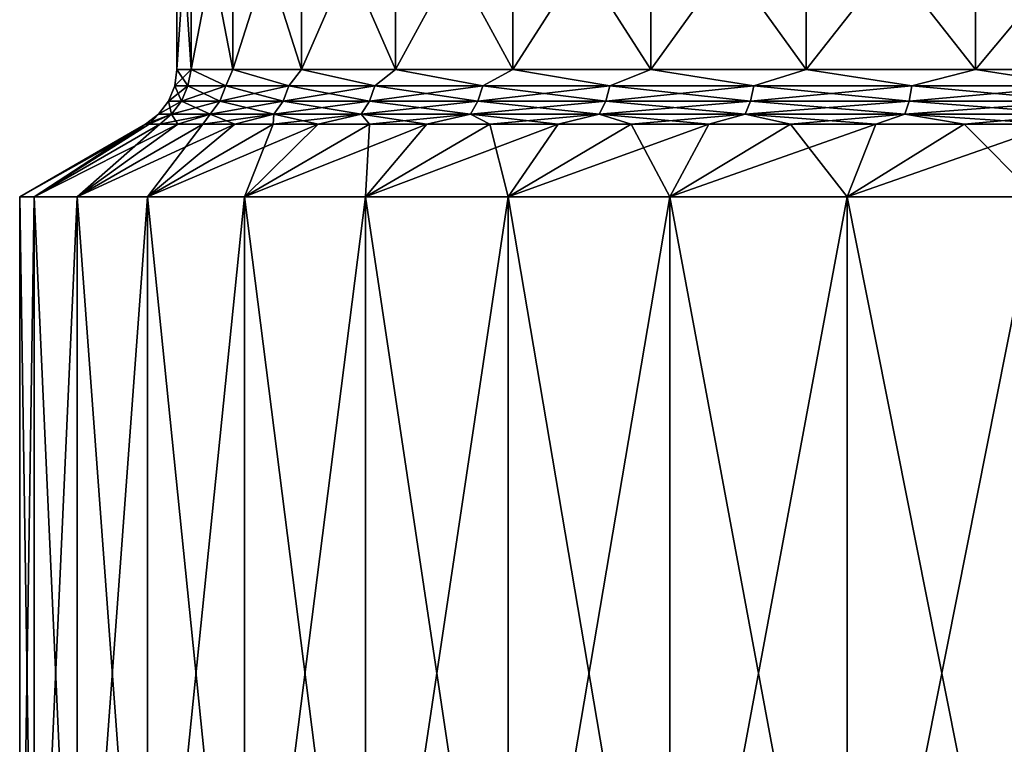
# Model space of a CAD drawing. Header units: metres. Extents: x -139 to 106, y -189 to 40.
# Tile 136 of 256: x -9 to -2.74, y -42.56 to -37.95. Entities that reach past the tile are written whole.
import ezdxf

# ---------------------------------------------------------------- set-up
doc = ezdxf.new("R2010")
doc.units = ezdxf.units.M
doc.layers.add('solid_153_ABGANG1_SW0003', color=7, linetype='CONTINUOUS')

msp = doc.modelspace()

# ---------------------------------------------------------------- linework, layer by layer
at = {"layer": 'solid_153_ABGANG1_SW0003'}
for points in [[(-7.910647, -36.899998, 69.095558), (-7.910647, -38.269058, 69.095558), (-8, -38.269058, 70.287895)], [(-8, -36.899998, 70.287895), (-7.910647, -36.899998, 69.095558), (-8, -38.269058, 70.287895)], [(-7.910645, -38.269058, 71.480247), (-8, -36.899998, 70.287895), (-8, -38.269058, 70.287895)], [(-7.910645, -38.269058, 71.480247), (-7.910645, -36.899998, 71.480247), (-8, -36.899998, 70.287895)], [(-7.644583, -36.899998, 67.929855), (-7.644583, -38.269058, 67.929855), (-7.910647, -38.269058, 69.095558)], [(-7.910647, -36.899998, 69.095558), (-7.644583, -36.899998, 67.929855), (-7.910647, -38.269058, 69.095558)], [(-7.644579, -38.269058, 72.645943), (-7.644579, -36.899998, 72.645943), (-7.910645, -36.899998, 71.480247)], [(-7.910645, -38.269058, 71.480247), (-7.644579, -38.269058, 72.645943), (-7.910645, -36.899998, 71.480247)], [(-7.207752, -36.899998, 66.816826), (-7.207752, -38.269058, 66.816826), (-7.644583, -38.269058, 67.929855)], [(-7.644583, -36.899998, 67.929855), (-7.207752, -36.899998, 66.816826), (-7.644583, -38.269058, 67.929855)], [(-7.207746, -38.269058, 73.758972), (-7.207746, -36.899998, 73.758972), (-7.644579, -36.899998, 72.645943)], [(-7.644579, -38.269058, 72.645943), (-7.207746, -38.269058, 73.758972), (-7.644579, -36.899998, 72.645943)], [(-6.609911, -36.899998, 65.781334), (-6.609911, -38.269058, 65.781334), (-7.207752, -38.269058, 66.816826)], [(-7.207752, -36.899998, 66.816826), (-6.609911, -36.899998, 65.781334), (-7.207752, -38.269058, 66.816826)], [(-6.609904, -38.269058, 74.794464), (-6.609904, -36.899998, 74.794464), (-7.207746, -36.899998, 73.758972)], [(-7.207746, -38.269058, 73.758972), (-6.609904, -38.269058, 74.794464), (-7.207746, -36.899998, 73.758972)], [(-5.864417, -36.899998, 64.846512), (-5.864417, -38.269058, 64.846512), (-6.609911, -38.269058, 65.781334)], [(-6.609911, -36.899998, 65.781334), (-5.864417, -36.899998, 64.846512), (-6.609911, -38.269058, 65.781334)], [(-5.864408, -38.269058, 75.729286), (-5.864408, -36.899998, 75.729286), (-6.609904, -36.899998, 74.794464)], [(-6.609904, -38.269058, 74.794464), (-5.864408, -38.269058, 75.729286), (-6.609904, -36.899998, 74.794464)], [(-4.987921, -36.899998, 64.033241), (-4.987922, -38.269058, 64.033241), (-5.864417, -38.269058, 64.846512)], [(-5.864417, -36.899998, 64.846512), (-4.987921, -36.899998, 64.033241), (-5.864417, -38.269058, 64.846512)], [(-4.987911, -38.269058, 76.542549), (-4.987911, -36.899998, 76.542549), (-5.864408, -36.899998, 75.729286)], [(-5.864408, -38.269058, 75.729286), (-4.987911, -38.269058, 76.542549), (-5.864408, -36.899998, 75.729286)], [(-4.000004, -36.899998, 63.359692), (-4.000004, -38.269058, 63.359692), (-4.987922, -38.269058, 64.033241)], [(-4.987921, -36.899998, 64.033241), (-4.000004, -36.899998, 63.359692), (-4.987922, -38.269058, 64.033241)], [(-3.999992, -38.269058, 77.216103), (-3.999992, -36.899998, 77.216103), (-4.987911, -36.899998, 76.542549)], [(-4.987911, -38.269058, 76.542549), (-3.999992, -38.269058, 77.216103), (-4.987911, -36.899998, 76.542549)], [(-2.922733, -36.899998, 62.840904), (-2.922733, -38.269058, 62.840904), (-4.000004, -38.269058, 63.359692)], [(-4.000004, -36.899998, 63.359692), (-2.922733, -36.899998, 62.840904), (-4.000004, -38.269058, 63.359692)], [(-2.92272, -38.269058, 77.734886), (-2.92272, -36.899998, 77.734886), (-3.999992, -36.899998, 77.216103)], [(-3.999992, -38.269058, 77.216103), (-2.92272, -38.269058, 77.734886), (-3.999992, -36.899998, 77.216103)], [(-1.780173, -36.899998, 62.488472), (-1.780173, -38.269058, 62.488472), (-2.922733, -38.269058, 62.840904)], [(-2.922733, -36.899998, 62.840904), (-1.780173, -36.899998, 62.488472), (-2.922733, -38.269058, 62.840904)], [(-1.78016, -38.269058, 78.087318), (-1.78016, -36.899998, 78.087318), (-2.92272, -36.899998, 77.734886)], [(-2.92272, -38.269058, 77.734886), (-1.78016, -38.269058, 78.087318), (-2.92272, -36.899998, 77.734886)], [(-8.013576, -38.372383, 70.287895), (-8, -38.269058, 70.287895), (-7.910647, -38.269058, 69.095558)], [(-7.932009, -38.372383, 69.147446), (-8.013576, -38.372383, 70.287895), (-7.910647, -38.269058, 69.095558)], [(-7.932009, -38.372383, 71.428345), (-8, -38.269058, 70.287895), (-8.013576, -38.372383, 70.287895)], [(-7.932009, -38.372383, 71.428345), (-7.910645, -38.269058, 71.480247), (-8, -38.269058, 70.287895)], [(-7.68897, -38.372383, 68.030205), (-7.932009, -38.372383, 69.147446), (-7.910647, -38.269058, 69.095558)], [(-7.932009, -38.372383, 71.428345), (-7.68897, -38.372383, 72.545578), (-7.910645, -38.269058, 71.480247)], [(-7.68897, -38.372383, 68.030205), (-7.910647, -38.269058, 69.095558), (-7.644583, -38.269058, 67.929855)], [(-7.68897, -38.372383, 72.545578), (-7.644579, -38.269058, 72.645943), (-7.910645, -38.269058, 71.480247)], [(-7.289405, -38.372383, 66.958931), (-7.68897, -38.372383, 68.030205), (-7.644583, -38.269058, 67.929855)], [(-7.68897, -38.372383, 72.545578), (-7.289405, -38.372383, 73.616852), (-7.644579, -38.269058, 72.645943)], [(-7.289405, -38.372383, 66.958931), (-7.644583, -38.269058, 67.929855), (-7.207752, -38.269058, 66.816826)], [(-7.289405, -38.372383, 73.616852), (-7.207746, -38.269058, 73.758972), (-7.644579, -38.269058, 72.645943)], [(-6.741449, -38.372383, 65.955429), (-7.289405, -38.372383, 66.958931), (-7.207752, -38.269058, 66.816826)], [(-7.289405, -38.372383, 73.616852), (-6.741449, -38.372383, 74.620361), (-7.207746, -38.269058, 73.758972)], [(-6.741449, -38.372383, 65.955429), (-7.207752, -38.269058, 66.816826), (-6.609911, -38.269058, 65.781334)], [(-6.741449, -38.372383, 74.620361), (-6.609904, -38.269058, 74.794464), (-7.207746, -38.269058, 73.758972)], [(-6.056256, -38.372383, 65.040115), (-6.741449, -38.372383, 65.955429), (-6.609911, -38.269058, 65.781334)], [(-6.741449, -38.372383, 74.620361), (-6.056256, -38.372383, 75.535667), (-6.609904, -38.269058, 74.794464)], [(-6.056256, -38.372383, 65.040115), (-6.609911, -38.269058, 65.781334), (-5.864417, -38.269058, 64.846512)], [(-6.056256, -38.372383, 75.535667), (-5.864408, -38.269058, 75.729286), (-6.609904, -38.269058, 74.794464)], [(-5.247776, -38.372383, 64.231636), (-6.056256, -38.372383, 65.040115), (-5.864417, -38.269058, 64.846512)], [(-6.056256, -38.372383, 75.535667), (-5.247776, -38.372383, 76.344147), (-5.864408, -38.269058, 75.729286)], [(-5.247776, -38.372383, 64.231636), (-5.864417, -38.269058, 64.846512), (-4.987922, -38.269058, 64.033241)], [(-5.247776, -38.372383, 76.344147), (-4.987911, -38.269058, 76.542549), (-5.864408, -38.269058, 75.729286)], [(-4.332466, -38.372383, 63.546444), (-5.247776, -38.372383, 64.231636), (-4.987922, -38.269058, 64.033241)], [(-5.247776, -38.372383, 76.344147), (-4.332466, -38.372383, 77.029343), (-4.987911, -38.269058, 76.542549)], [(-4.332466, -38.372383, 63.546444), (-4.987922, -38.269058, 64.033241), (-4.000004, -38.269058, 63.359692)], [(-4.332466, -38.372383, 77.029343), (-3.999992, -38.269058, 77.216103), (-4.987911, -38.269058, 76.542549)], [(-3.328959, -38.372383, 62.998489), (-4.332466, -38.372383, 63.546444), (-4.000004, -38.269058, 63.359692)], [(-4.332466, -38.372383, 77.029343), (-3.328959, -38.372383, 77.577301), (-3.999992, -38.269058, 77.216103)], [(-3.328959, -38.372383, 62.998489), (-4.000004, -38.269058, 63.359692), (-2.922733, -38.269058, 62.840904)], [(-3.328959, -38.372383, 77.577301), (-2.92272, -38.269058, 77.734886), (-3.999992, -38.269058, 77.216103)], [(-2.257685, -38.372383, 62.598923), (-3.328959, -38.372383, 62.998489), (-2.922733, -38.269058, 62.840904)], [(-3.328959, -38.372383, 77.577301), (-2.257685, -38.372383, 77.97686), (-2.92272, -38.269058, 77.734886)], [(-2.257685, -38.372383, 62.598923), (-2.922733, -38.269058, 62.840904), (-1.780173, -38.269058, 62.488472)], [(-2.257685, -38.372383, 77.97686), (-1.78016, -38.269058, 78.087318), (-2.92272, -38.269058, 77.734886)], [(-8.053537, -38.468967, 70.287895), (-8.013576, -38.372383, 70.287895), (-7.932009, -38.372383, 69.147446)], [(-7.971564, -38.468967, 71.434029), (-8.013576, -38.372383, 70.287895), (-8.053537, -38.468967, 70.287895)], [(-7.971564, -38.468967, 69.141754), (-8.053537, -38.468967, 70.287895), (-7.932009, -38.372383, 69.147446)], [(-7.971564, -38.468967, 71.434029), (-7.932009, -38.372383, 71.428345), (-8.013576, -38.372383, 70.287895)], [(-7.971564, -38.468967, 69.141754), (-7.932009, -38.372383, 69.147446), (-7.68897, -38.372383, 68.030205)], [(-7.727313, -38.468967, 68.018951), (-7.971564, -38.468967, 69.141754), (-7.68897, -38.372383, 68.030205)], [(-7.971564, -38.468967, 71.434029), (-7.727313, -38.468967, 72.556839), (-7.932009, -38.372383, 71.428345)], [(-7.727313, -38.468967, 72.556839), (-7.68897, -38.372383, 72.545578), (-7.932009, -38.372383, 71.428345)], [(-7.727313, -38.468967, 68.018951), (-7.68897, -38.372383, 68.030205), (-7.289405, -38.372383, 66.958931)], [(-7.325756, -38.468967, 66.942329), (-7.727313, -38.468967, 68.018951), (-7.289405, -38.372383, 66.958931)], [(-7.727313, -38.468967, 72.556839), (-7.325756, -38.468967, 73.633453), (-7.68897, -38.372383, 72.545578)], [(-7.325756, -38.468967, 73.633453), (-7.289405, -38.372383, 73.616852), (-7.68897, -38.372383, 72.545578)], [(-7.325756, -38.468967, 66.942329), (-7.289405, -38.372383, 66.958931), (-6.741449, -38.372383, 65.955429)], [(-6.775067, -38.468967, 65.933823), (-7.325756, -38.468967, 66.942329), (-6.741449, -38.372383, 65.955429)], [(-7.325756, -38.468967, 73.633453), (-6.775067, -38.468967, 74.641968), (-7.289405, -38.372383, 73.616852)], [(-6.775067, -38.468967, 74.641968), (-6.741449, -38.372383, 74.620361), (-7.289405, -38.372383, 73.616852)], [(-6.775067, -38.468967, 65.933823), (-6.741449, -38.372383, 65.955429), (-6.056256, -38.372383, 65.040115)], [(-6.086458, -38.468967, 65.013947), (-6.775067, -38.468967, 65.933823), (-6.056256, -38.372383, 65.040115)], [(-6.775067, -38.468967, 74.641968), (-6.086458, -38.468967, 75.561836), (-6.741449, -38.372383, 74.620361)], [(-6.086458, -38.468967, 75.561836), (-6.056256, -38.372383, 75.535667), (-6.741449, -38.372383, 74.620361)], [(-6.086458, -38.468967, 65.013947), (-6.056256, -38.372383, 65.040115), (-5.247776, -38.372383, 64.231636)], [(-5.273945, -38.468967, 64.201439), (-6.086458, -38.468967, 65.013947), (-5.247776, -38.372383, 64.231636)], [(-6.086458, -38.468967, 75.561836), (-5.273945, -38.468967, 76.374352), (-6.056256, -38.372383, 75.535667)], [(-5.273945, -38.468967, 76.374352), (-5.247776, -38.372383, 76.344147), (-6.056256, -38.372383, 75.535667)], [(-5.273945, -38.468967, 64.201439), (-5.247776, -38.372383, 64.231636), (-4.332466, -38.372383, 63.546444)], [(-4.354071, -38.468967, 63.512825), (-5.273945, -38.468967, 64.201439), (-4.332466, -38.372383, 63.546444)], [(-5.273945, -38.468967, 76.374352), (-4.354071, -38.468967, 77.062958), (-5.247776, -38.372383, 76.344147)], [(-4.354071, -38.468967, 77.062958), (-4.332466, -38.372383, 77.029343), (-5.247776, -38.372383, 76.344147)], [(-4.354071, -38.468967, 63.512825), (-4.332466, -38.372383, 63.546444), (-3.328959, -38.372383, 62.998489)], [(-3.34556, -38.468967, 62.962139), (-4.354071, -38.468967, 63.512825), (-3.328959, -38.372383, 62.998489)], [(-4.354071, -38.468967, 77.062958), (-3.34556, -38.468967, 77.613647), (-4.332466, -38.372383, 77.029343)], [(-3.34556, -38.468967, 77.613647), (-3.328959, -38.372383, 77.577301), (-4.332466, -38.372383, 77.029343)], [(-3.34556, -38.468967, 62.962139), (-3.328959, -38.372383, 62.998489), (-2.257685, -38.372383, 62.598923)], [(-2.268944, -38.468967, 62.560581), (-3.34556, -38.468967, 62.962139), (-2.257685, -38.372383, 62.598923)], [(-3.34556, -38.468967, 77.613647), (-2.268944, -38.468967, 78.015205), (-3.328959, -38.372383, 77.577301)], [(-2.268944, -38.468967, 78.015205), (-2.257685, -38.372383, 77.97686), (-3.328959, -38.372383, 77.577301)], [(-8.117157, -38.551899, 70.287895), (-8.053537, -38.468967, 70.287895), (-7.971564, -38.468967, 69.141754)], [(-8.034536, -38.551899, 71.443085), (-8.053537, -38.468967, 70.287895), (-8.117157, -38.551899, 70.287895)], [(-8.034536, -38.551899, 69.132698), (-8.117157, -38.551899, 70.287895), (-7.971564, -38.468967, 69.141754)], [(-8.034536, -38.551899, 71.443085), (-7.971564, -38.468967, 71.434029), (-8.053537, -38.468967, 70.287895)], [(-8.034536, -38.551899, 69.132698), (-7.971564, -38.468967, 69.141754), (-7.727313, -38.468967, 68.018951)], [(-7.788355, -38.551899, 68.001022), (-8.034536, -38.551899, 69.132698), (-7.727313, -38.468967, 68.018951)], [(-8.034536, -38.551899, 71.443085), (-7.788355, -38.551899, 72.57476), (-7.971564, -38.468967, 71.434029)], [(-7.788355, -38.551899, 72.57476), (-7.727313, -38.468967, 72.556839), (-7.971564, -38.468967, 71.434029)], [(-7.788355, -38.551899, 68.001022), (-7.727313, -38.468967, 68.018951), (-7.325756, -38.468967, 66.942329)], [(-7.383626, -38.551899, 66.915901), (-7.788355, -38.551899, 68.001022), (-7.325756, -38.468967, 66.942329)], [(-7.788355, -38.551899, 72.57476), (-7.383626, -38.551899, 73.659882), (-7.727313, -38.468967, 72.556839)], [(-7.383626, -38.551899, 73.659882), (-7.325756, -38.468967, 73.633453), (-7.727313, -38.468967, 72.556839)], [(-7.383626, -38.551899, 66.915901), (-7.325756, -38.468967, 66.942329), (-6.775067, -38.468967, 65.933823)], [(-6.828587, -38.551899, 65.899429), (-7.383626, -38.551899, 66.915901), (-6.775067, -38.468967, 65.933823)], [(-7.383626, -38.551899, 73.659882), (-6.828587, -38.551899, 74.676361), (-7.325756, -38.468967, 73.633453)], [(-6.828587, -38.551899, 74.676361), (-6.775067, -38.468967, 74.641968), (-7.325756, -38.468967, 73.633453)], [(-6.828587, -38.551899, 65.899429), (-6.775067, -38.468967, 65.933823), (-6.086458, -38.468967, 65.013947)], [(-6.134538, -38.551899, 64.972282), (-6.828587, -38.551899, 65.899429), (-6.086458, -38.468967, 65.013947)], [(-6.828587, -38.551899, 74.676361), (-6.134538, -38.551899, 75.6035), (-6.775067, -38.468967, 74.641968)], [(-6.134538, -38.551899, 75.6035), (-6.086458, -38.468967, 75.561836), (-6.775067, -38.468967, 74.641968)], [(-6.134538, -38.551899, 64.972282), (-6.086458, -38.468967, 65.013947), (-5.273945, -38.468967, 64.201439)], [(-5.315608, -38.551899, 64.153358), (-6.134538, -38.551899, 64.972282), (-5.273945, -38.468967, 64.201439)], [(-6.134538, -38.551899, 75.6035), (-5.315608, -38.551899, 76.422432), (-6.086458, -38.468967, 75.561836)], [(-5.315608, -38.551899, 76.422432), (-5.273945, -38.468967, 76.374352), (-6.086458, -38.468967, 75.561836)], [(-5.315608, -38.551899, 64.153358), (-5.273945, -38.468967, 64.201439), (-4.354071, -38.468967, 63.512825)], [(-4.388466, -38.551899, 63.459305), (-5.315608, -38.551899, 64.153358), (-4.354071, -38.468967, 63.512825)], [(-5.315608, -38.551899, 76.422432), (-4.388466, -38.551899, 77.116478), (-5.273945, -38.468967, 76.374352)], [(-4.388466, -38.551899, 77.116478), (-4.354071, -38.468967, 77.062958), (-5.273945, -38.468967, 76.374352)], [(-4.388466, -38.551899, 63.459305), (-4.354071, -38.468967, 63.512825), (-3.34556, -38.468967, 62.962139)], [(-3.371989, -38.551899, 62.904266), (-4.388466, -38.551899, 63.459305), (-3.34556, -38.468967, 62.962139)], [(-4.388466, -38.551899, 77.116478), (-3.371989, -38.551899, 77.671516), (-4.354071, -38.468967, 77.062958)], [(-3.371989, -38.551899, 77.671516), (-3.34556, -38.468967, 77.613647), (-4.354071, -38.468967, 77.062958)], [(-3.371989, -38.551899, 62.904266), (-3.34556, -38.468967, 62.962139), (-2.268944, -38.468967, 62.560581)], [(-2.286867, -38.551899, 62.499538), (-3.371989, -38.551899, 62.904266), (-2.268944, -38.468967, 62.560581)], [(-3.371989, -38.551899, 77.671516), (-2.286867, -38.551899, 78.076248), (-3.34556, -38.468967, 77.613647)], [(-2.286867, -38.551899, 78.076248), (-2.268944, -38.468967, 78.015205), (-3.34556, -38.468967, 77.613647)], [(-8.034536, -38.551899, 69.132698), (-8.177072, -38.615467, 69.67511), (-8.2, -38.615467, 70.287895)], [(-8.034536, -38.551899, 69.132698), (-8.2, -38.615467, 70.287895), (-8.117157, -38.551899, 70.287895)], [(-8.17707, -38.615467, 70.900696), (-8.117157, -38.551899, 70.287895), (-8.2, -38.615467, 70.287895)], [(-8.034536, -38.551899, 69.132698), (-8.108413, -38.615467, 69.06575), (-8.177072, -38.615467, 69.67511)], [(-8.17707, -38.615467, 70.900696), (-8.034536, -38.551899, 71.443085), (-8.117157, -38.551899, 70.287895)], [(-8.17707, -38.615467, 70.900696), (-8.108411, -38.615467, 71.510056), (-8.034536, -38.551899, 71.443085)], [(-7.788355, -38.551899, 68.001022), (-7.994409, -38.615467, 68.463219), (-8.108413, -38.615467, 69.06575)], [(-7.788355, -38.551899, 68.001022), (-8.108413, -38.615467, 69.06575), (-8.034536, -38.551899, 69.132698)], [(-8.108411, -38.615467, 71.510056), (-7.994406, -38.615467, 72.112579), (-8.034536, -38.551899, 71.443085)], [(-7.994406, -38.615467, 72.112579), (-7.788355, -38.551899, 72.57476), (-8.034536, -38.551899, 71.443085)], [(-7.788355, -38.551899, 68.001022), (-7.835698, -38.615467, 67.870903), (-7.994409, -38.615467, 68.463219)], [(-7.994406, -38.615467, 72.112579), (-7.835693, -38.615467, 72.704895), (-7.788355, -38.551899, 72.57476)], [(-7.383626, -38.551899, 66.915901), (-7.633165, -38.615467, 67.292099), (-7.835698, -38.615467, 67.870903)], [(-7.383626, -38.551899, 66.915901), (-7.835698, -38.615467, 67.870903), (-7.788355, -38.551899, 68.001022)], [(-7.835693, -38.615467, 72.704895), (-7.63316, -38.615467, 73.283699), (-7.788355, -38.551899, 72.57476)], [(-7.63316, -38.615467, 73.283699), (-7.383626, -38.551899, 73.659882), (-7.788355, -38.551899, 72.57476)], [(-7.383626, -38.551899, 66.915901), (-7.387946, -38.615467, 66.730049), (-7.633165, -38.615467, 67.292099)], [(-7.63316, -38.615467, 73.283699), (-7.387939, -38.615467, 73.845749), (-7.383626, -38.551899, 73.659882)], [(-6.828587, -38.551899, 65.899429), (-7.101409, -38.615467, 66.187897), (-7.387946, -38.615467, 66.730049)], [(-6.828587, -38.551899, 65.899429), (-7.387946, -38.615467, 66.730049), (-7.383626, -38.551899, 66.915901)], [(-7.387939, -38.615467, 73.845749), (-7.101402, -38.615467, 74.387901), (-7.383626, -38.551899, 73.659882)], [(-7.101402, -38.615467, 74.387901), (-6.828587, -38.551899, 74.676361), (-7.383626, -38.551899, 73.659882)], [(-6.828587, -38.551899, 65.899429), (-6.775159, -38.615467, 65.668671), (-7.101409, -38.615467, 66.187897)], [(-7.101402, -38.615467, 74.387901), (-6.775151, -38.615467, 74.907127), (-6.828587, -38.551899, 74.676361)], [(-6.134538, -38.551899, 64.972282), (-6.775159, -38.615467, 65.668671), (-6.828587, -38.551899, 65.899429)], [(-6.411011, -38.615467, 75.40052), (-6.134538, -38.551899, 75.6035), (-6.828587, -38.551899, 74.676361)], [(-6.775151, -38.615467, 74.907127), (-6.411011, -38.615467, 75.40052), (-6.828587, -38.551899, 74.676361)], [(-6.134538, -38.551899, 64.972282), (-6.41102, -38.615467, 65.175278), (-6.775159, -38.615467, 65.668671)], [(-6.134538, -38.551899, 64.972282), (-6.011028, -38.615467, 64.71048), (-6.41102, -38.615467, 65.175278)], [(-6.411011, -38.615467, 75.40052), (-6.011017, -38.615467, 75.865318), (-6.134538, -38.551899, 75.6035)], [(-5.315608, -38.551899, 64.153358), (-6.011028, -38.615467, 64.71048), (-6.134538, -38.551899, 64.972282)], [(-5.577408, -38.615467, 76.298927), (-5.315608, -38.551899, 76.422432), (-6.134538, -38.551899, 75.6035)], [(-6.011017, -38.615467, 75.865318), (-5.577408, -38.615467, 76.298927), (-6.134538, -38.551899, 75.6035)], [(-5.315608, -38.551899, 64.153358), (-5.577419, -38.615467, 64.276871), (-6.011028, -38.615467, 64.71048)], [(-5.315608, -38.551899, 64.153358), (-5.11262, -38.615467, 63.876877), (-5.577419, -38.615467, 64.276871)], [(-5.577408, -38.615467, 76.298927), (-5.112608, -38.615467, 76.698921), (-5.315608, -38.551899, 76.422432)], [(-4.388466, -38.551899, 63.459305), (-5.11262, -38.615467, 63.876877), (-5.315608, -38.551899, 64.153358)], [(-4.619216, -38.615467, 77.063057), (-4.388466, -38.551899, 77.116478), (-5.315608, -38.551899, 76.422432)], [(-5.112608, -38.615467, 76.698921), (-4.619216, -38.615467, 77.063057), (-5.315608, -38.551899, 76.422432)], [(-4.388466, -38.551899, 63.459305), (-4.619228, -38.615467, 63.512737), (-5.11262, -38.615467, 63.876877)], [(-4.388466, -38.551899, 63.459305), (-4.100004, -38.615467, 63.186485), (-4.619228, -38.615467, 63.512737)], [(-4.619216, -38.615467, 77.063057), (-4.099991, -38.615467, 77.389305), (-4.388466, -38.551899, 77.116478)], [(-3.371989, -38.551899, 62.904266), (-4.100004, -38.615467, 63.186485), (-4.388466, -38.551899, 63.459305)], [(-3.557838, -38.615467, 77.675842), (-3.371989, -38.551899, 77.671516), (-4.388466, -38.551899, 77.116478)], [(-4.099991, -38.615467, 77.389305), (-3.557838, -38.615467, 77.675842), (-4.388466, -38.551899, 77.116478)], [(-3.371989, -38.551899, 62.904266), (-3.557852, -38.615467, 62.899952), (-4.100004, -38.615467, 63.186485)], [(-3.371989, -38.551899, 62.904266), (-2.995802, -38.615467, 62.654732), (-3.557852, -38.615467, 62.899952)], [(-3.557838, -38.615467, 77.675842), (-2.995788, -38.615467, 77.921059), (-3.371989, -38.551899, 77.671516)], [(-2.286867, -38.551899, 62.499538), (-2.995802, -38.615467, 62.654732), (-3.371989, -38.551899, 62.904266)], [(-2.416984, -38.615467, 78.123596), (-2.286867, -38.551899, 78.076248), (-3.371989, -38.551899, 77.671516)], [(-2.995788, -38.615467, 77.921059), (-2.416984, -38.615467, 78.123596), (-3.371989, -38.551899, 77.671516)], [(-2.286867, -38.551899, 62.499538), (-2.416998, -38.615467, 62.452198), (-2.995802, -38.615467, 62.654732)], [(-8.2, -38.615467, 70.287895), (-9, -39.077347, 70.287895), (-8.908394, -39.077347, 71.568718)], [(-8.177072, -38.615467, 69.67511), (-8.908394, -39.077347, 69.007065), (-9, -39.077347, 70.287895)], [(-8.2, -38.615467, 70.287895), (-8.177072, -38.615467, 69.67511), (-9, -39.077347, 70.287895)], [(-8.108411, -38.615467, 71.510056), (-8.908394, -39.077347, 71.568718), (-8.63543, -39.077347, 72.823509)], [(-8.17707, -38.615467, 70.900696), (-8.2, -38.615467, 70.287895), (-8.908394, -39.077347, 71.568718)], [(-8.17707, -38.615467, 70.900696), (-8.908394, -39.077347, 71.568718), (-8.108411, -38.615467, 71.510056)], [(-7.994409, -38.615467, 68.463219), (-8.63543, -39.077347, 67.752281), (-8.908394, -39.077347, 69.007065)], [(-8.108413, -38.615467, 69.06575), (-7.994409, -38.615467, 68.463219), (-8.908394, -39.077347, 69.007065)], [(-8.177072, -38.615467, 69.67511), (-8.108413, -38.615467, 69.06575), (-8.908394, -39.077347, 69.007065)], [(-7.835693, -38.615467, 72.704895), (-8.63543, -39.077347, 72.823509), (-8.186658, -39.077347, 74.026695)], [(-7.994406, -38.615467, 72.112579), (-8.63543, -39.077347, 72.823509), (-7.835693, -38.615467, 72.704895)], [(-8.108411, -38.615467, 71.510056), (-8.63543, -39.077347, 72.823509), (-7.994406, -38.615467, 72.112579)], [(-7.633165, -38.615467, 67.292099), (-8.186658, -39.077347, 66.549095), (-8.63543, -39.077347, 67.752281)], [(-7.835698, -38.615467, 67.870903), (-7.633165, -38.615467, 67.292099), (-8.63543, -39.077347, 67.752281)], [(-7.994409, -38.615467, 68.463219), (-7.835698, -38.615467, 67.870903), (-8.63543, -39.077347, 67.752281)], [(-7.387939, -38.615467, 73.845749), (-8.186658, -39.077347, 74.026695), (-7.57122, -39.077347, 75.153755)], [(-7.63316, -38.615467, 73.283699), (-8.186658, -39.077347, 74.026695), (-7.387939, -38.615467, 73.845749)], [(-7.835693, -38.615467, 72.704895), (-8.186658, -39.077347, 74.026695), (-7.63316, -38.615467, 73.283699)], [(-7.101409, -38.615467, 66.187897), (-7.57122, -39.077347, 65.422028), (-8.186658, -39.077347, 66.549095)], [(-7.387946, -38.615467, 66.730049), (-7.101409, -38.615467, 66.187897), (-8.186658, -39.077347, 66.549095)], [(-7.633165, -38.615467, 67.292099), (-7.387946, -38.615467, 66.730049), (-8.186658, -39.077347, 66.549095)], [(-6.775151, -38.615467, 74.907127), (-7.57122, -39.077347, 75.153755), (-6.801669, -39.077347, 76.181732)], [(-7.101402, -38.615467, 74.387901), (-7.57122, -39.077347, 75.153755), (-6.775151, -38.615467, 74.907127)], [(-7.387939, -38.615467, 73.845749), (-7.57122, -39.077347, 75.153755), (-7.101402, -38.615467, 74.387901)], [(-6.41102, -38.615467, 65.175278), (-6.801669, -39.077347, 64.394058), (-7.57122, -39.077347, 65.422028)], [(-6.775159, -38.615467, 65.668671), (-6.41102, -38.615467, 65.175278), (-7.57122, -39.077347, 65.422028)], [(-7.101409, -38.615467, 66.187897), (-6.775159, -38.615467, 65.668671), (-7.57122, -39.077347, 65.422028)], [(-6.011017, -38.615467, 75.865318), (-6.801669, -39.077347, 76.181732), (-5.893672, -39.077347, 77.089706)], [(-6.411011, -38.615467, 75.40052), (-6.801669, -39.077347, 76.181732), (-6.011017, -38.615467, 75.865318)], [(-6.775151, -38.615467, 74.907127), (-6.801669, -39.077347, 76.181732), (-6.411011, -38.615467, 75.40052)], [(-5.577419, -38.615467, 64.276871), (-5.893672, -39.077347, 63.486084), (-6.801669, -39.077347, 64.394058)], [(-6.011028, -38.615467, 64.71048), (-5.577419, -38.615467, 64.276871), (-6.801669, -39.077347, 64.394058)], [(-6.41102, -38.615467, 65.175278), (-6.011028, -38.615467, 64.71048), (-6.801669, -39.077347, 64.394058)], [(-6.011017, -38.615467, 75.865318), (-5.893672, -39.077347, 77.089706), (-5.577408, -38.615467, 76.298927)], [(-5.112608, -38.615467, 76.698921), (-5.893672, -39.077347, 77.089706), (-4.865705, -39.077347, 77.859215)], [(-5.577408, -38.615467, 76.298927), (-5.893672, -39.077347, 77.089706), (-5.112608, -38.615467, 76.698921)], [(-4.619228, -38.615467, 63.512737), (-4.865705, -39.077347, 62.716572), (-5.893672, -39.077347, 63.486084)], [(-5.11262, -38.615467, 63.876877), (-4.619228, -38.615467, 63.512737), (-5.893672, -39.077347, 63.486084)], [(-5.577419, -38.615467, 64.276871), (-5.11262, -38.615467, 63.876877), (-5.893672, -39.077347, 63.486084)], [(-5.112608, -38.615467, 76.698921), (-4.865705, -39.077347, 77.859215), (-4.619216, -38.615467, 77.063057)], [(-4.099991, -38.615467, 77.389305), (-4.865705, -39.077347, 77.859215), (-3.738678, -39.077347, 78.474609)], [(-4.619216, -38.615467, 77.063057), (-4.865705, -39.077347, 77.859215), (-4.099991, -38.615467, 77.389305)], [(-3.557852, -38.615467, 62.899952), (-3.738678, -39.077347, 62.101177), (-4.865705, -39.077347, 62.716572)], [(-4.100004, -38.615467, 63.186485), (-3.557852, -38.615467, 62.899952), (-4.865705, -39.077347, 62.716572)], [(-4.619228, -38.615467, 63.512737), (-4.100004, -38.615467, 63.186485), (-4.865705, -39.077347, 62.716572)], [(-4.099991, -38.615467, 77.389305), (-3.738678, -39.077347, 78.474609), (-3.557838, -38.615467, 77.675842)], [(-2.995788, -38.615467, 77.921059), (-3.738678, -39.077347, 78.474609), (-2.535536, -39.077347, 78.923347)], [(-3.557838, -38.615467, 77.675842), (-3.738678, -39.077347, 78.474609), (-2.995788, -38.615467, 77.921059)], [(-2.416998, -38.615467, 62.452198), (-2.535536, -39.077347, 61.652439), (-3.738678, -39.077347, 62.101177)], [(-2.995802, -38.615467, 62.654732), (-2.416998, -38.615467, 62.452198), (-3.738678, -39.077347, 62.101177)], [(-3.557852, -38.615467, 62.899952), (-2.995802, -38.615467, 62.654732), (-3.738678, -39.077347, 62.101177)], [(-2.995788, -38.615467, 77.921059), (-2.535536, -39.077347, 78.923347), (-2.416984, -38.615467, 78.123596)], [(-8.908394, -39.077347, 69.007065), (-8.908394, -45.133972, 69.007065), (-9, -45.133972, 70.287895)], [(-9, -39.077347, 70.287895), (-9, -45.133972, 70.287895), (-8.908394, -45.133972, 71.568718)], [(-8.908394, -39.077347, 69.007065), (-9, -45.133972, 70.287895), (-9, -39.077347, 70.287895)], [(-8.908394, -39.077347, 71.568718), (-9, -39.077347, 70.287895), (-8.908394, -45.133972, 71.568718)], [(-8.63543, -39.077347, 67.752281), (-8.63543, -45.133972, 67.752281), (-8.908394, -45.133972, 69.007065)], [(-8.908394, -39.077347, 69.007065), (-8.63543, -39.077347, 67.752281), (-8.908394, -45.133972, 69.007065)], [(-8.908394, -39.077347, 71.568718), (-8.908394, -45.133972, 71.568718), (-8.63543, -45.133972, 72.823509)], [(-8.63543, -39.077347, 72.823509), (-8.908394, -39.077347, 71.568718), (-8.63543, -45.133972, 72.823509)], [(-8.186658, -39.077347, 66.549095), (-8.186658, -45.133972, 66.549095), (-8.63543, -45.133972, 67.752281)], [(-8.63543, -39.077347, 67.752281), (-8.186658, -39.077347, 66.549095), (-8.63543, -45.133972, 67.752281)], [(-8.63543, -39.077347, 72.823509), (-8.63543, -45.133972, 72.823509), (-8.186658, -45.133972, 74.026695)], [(-8.186658, -39.077347, 74.026695), (-8.63543, -39.077347, 72.823509), (-8.186658, -45.133972, 74.026695)], [(-7.57122, -39.077347, 65.422028), (-7.57122, -45.133972, 65.422028), (-8.186658, -45.133972, 66.549095)], [(-8.186658, -39.077347, 66.549095), (-7.57122, -39.077347, 65.422028), (-8.186658, -45.133972, 66.549095)], [(-8.186658, -39.077347, 74.026695), (-8.186658, -45.133972, 74.026695), (-7.57122, -45.133972, 75.153755)], [(-7.57122, -39.077347, 75.153755), (-8.186658, -39.077347, 74.026695), (-7.57122, -45.133972, 75.153755)], [(-6.801669, -39.077347, 64.394058), (-6.801669, -45.133972, 64.394058), (-7.57122, -45.133972, 65.422028)], [(-7.57122, -39.077347, 65.422028), (-6.801669, -39.077347, 64.394058), (-7.57122, -45.133972, 65.422028)], [(-7.57122, -39.077347, 75.153755), (-7.57122, -45.133972, 75.153755), (-6.801669, -45.133972, 76.181732)], [(-6.801669, -39.077347, 76.181732), (-7.57122, -39.077347, 75.153755), (-6.801669, -45.133972, 76.181732)], [(-5.893672, -39.077347, 63.486084), (-5.893672, -45.133972, 63.486084), (-6.801669, -45.133972, 64.394058)], [(-6.801669, -39.077347, 64.394058), (-5.893672, -39.077347, 63.486084), (-6.801669, -45.133972, 64.394058)], [(-6.801669, -39.077347, 76.181732), (-6.801669, -45.133972, 76.181732), (-5.893672, -45.133972, 77.089706)], [(-5.893672, -39.077347, 77.089706), (-6.801669, -39.077347, 76.181732), (-5.893672, -45.133972, 77.089706)], [(-4.865705, -39.077347, 62.716572), (-4.865705, -45.133972, 62.716572), (-5.893672, -45.133972, 63.486084)], [(-5.893672, -39.077347, 63.486084), (-4.865705, -39.077347, 62.716572), (-5.893672, -45.133972, 63.486084)], [(-5.893672, -39.077347, 77.089706), (-5.893672, -45.133972, 77.089706), (-4.865705, -45.133972, 77.859215)], [(-4.865705, -39.077347, 77.859215), (-5.893672, -39.077347, 77.089706), (-4.865705, -45.133972, 77.859215)], [(-3.738678, -39.077347, 62.101177), (-3.738678, -45.133972, 62.101177), (-4.865705, -45.133972, 62.716572)], [(-4.865705, -39.077347, 62.716572), (-3.738678, -39.077347, 62.101177), (-4.865705, -45.133972, 62.716572)], [(-4.865705, -39.077347, 77.859215), (-4.865705, -45.133972, 77.859215), (-3.738678, -45.133972, 78.474609)], [(-3.738678, -39.077347, 78.474609), (-4.865705, -39.077347, 77.859215), (-3.738678, -45.133972, 78.474609)], [(-2.535536, -39.077347, 61.652439), (-2.535536, -45.133972, 61.652439), (-3.738678, -45.133972, 62.101177)], [(-3.738678, -39.077347, 62.101177), (-2.535536, -39.077347, 61.652439), (-3.738678, -45.133972, 62.101177)], [(-3.738678, -39.077347, 78.474609), (-3.738678, -45.133972, 78.474609), (-2.535536, -45.133972, 78.923347)], [(-2.535536, -39.077347, 78.923347), (-3.738678, -39.077347, 78.474609), (-2.535536, -45.133972, 78.923347)]]:
    msp.add_3dface(points, dxfattribs=at)

doc.saveas('drawing.dxf')
